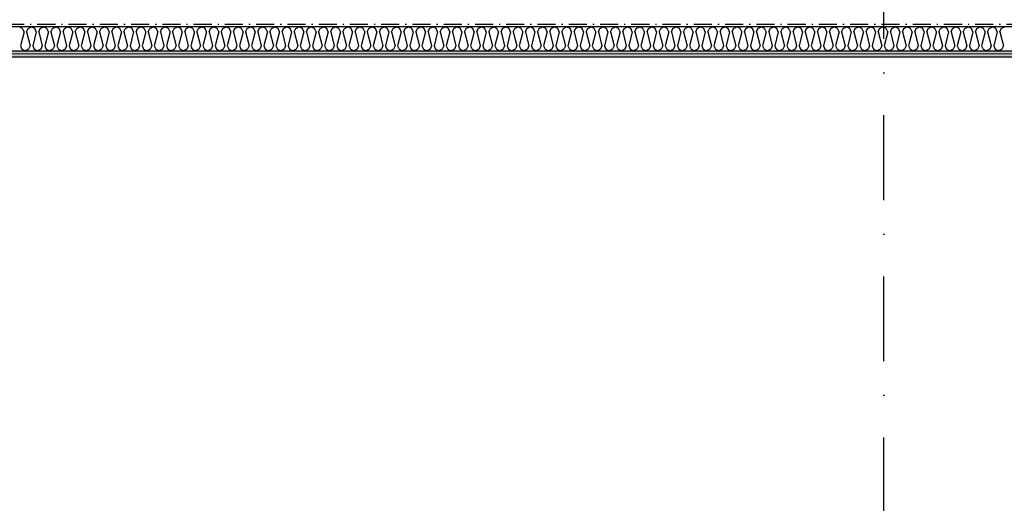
# Model space of a CAD drawing. Header units: millimetres. Extents: x -117798 to 93698, y -182207 to 252400.
# Tile 62 of 222: x -74967 to -70872, y -30304 to -28292. Entities that reach past the tile are written whole.
import ezdxf

# ---------------------------------------------------------------- set-up
doc = ezdxf.new("R2010")
doc.units = ezdxf.units.MM
doc.header["$LTSCALE"] = 0.5
doc.header["$MEASUREMENT"] = 0
for name, pattern in [('Over snittplan', [260, 150, -50, 10, -50]), ('PLINE', [0]), ('Prikk & stiplet', [1340.555525, 705.555534, -352.777767, 0, -282.222223])]:
    doc.linetypes.add(name, pattern=pattern)
for name, color, linetype in [('223- Bjelker', 7, 'Continuous'), ('242- Ikke-bærende innervegger (Skravur)(Nye konstruksjoner)', 7, 'Continuous'), ('242- Ikke-bærende innervegger(Nye konstruksjoner)', 7, 'Continuous'), ('256- Faste himlinger og overflatebehandling(Nye konstruksjoner)', 7, 'Continuous'), ('852- Snittmarkør', 7, 'Continuous')]:
    doc.layers.add(name, color=color, linetype=linetype)
doc.layers.add('236- Innvendig kledning og overflate(Nye konstruksjoner)', color=7, linetype='Continuous', lineweight=0)
pattern_1 = [(0, (0, 0), (0, 86.60254), [0, -50]), (0, (25, 43.3), (0, 86.60254), [0, -50])]

# ---------------------------------------------------------------- blocks, each defined once
blk = doc.blocks.new('*X575')
at = {"layer": '242- Ikke-bærende innervegger (Skravur)(Nye konstruksjoner)', "linetype": 'PLINE'}
for p, q in [((-74954.6, -28328.5), (-74968.4, -28321.9)), ((-74948.4, -28342), (-74954.6, -28328.5)), ((-74937.8, -28342), (-74931.7, -28328.5)), ((-74931.7, -28328.5), (-74917.8, -28321.9)), ((-74904, -28328.5), (-74917.8, -28321.9)), ((-74897.9, -28342), (-74904, -28328.5)), ((-74887.2, -28342), (-74881.1, -28328.5)), ((-74881.1, -28328.5), (-74867.3, -28321.9)), ((-74853.4, -28328.5), (-74867.3, -28321.9)), ((-74847.3, -28342), (-74853.4, -28328.5)), ((-74836.6, -28342), (-74830.5, -28328.5)), ((-74830.5, -28328.5), (-74816.7, -28321.9)), ((-74802.9, -28328.5), (-74816.7, -28321.9)), ((-74796.7, -28342), (-74802.9, -28328.5)), ((-74786.1, -28342), (-74779.9, -28328.5)), ((-74779.9, -28328.5), (-74766.1, -28321.9)), ((-74752.3, -28328.5), (-74766.1, -28321.9)), ((-74746.1, -28342), (-74752.3, -28328.5)), ((-74735.5, -28342), (-74729.3, -28328.5)), ((-74729.3, -28328.5), (-74715.5, -28321.9)), ((-74701.7, -28328.5), (-74715.5, -28321.9)), ((-74695.5, -28342), (-74701.7, -28328.5)), ((-74684.9, -28342), (-74678.7, -28328.5)), ((-74678.7, -28328.5), (-74664.9, -28321.9)), ((-74651.1, -28328.5), (-74664.9, -28321.9)), ((-74644.9, -28342), (-74651.1, -28328.5)), ((-74634.3, -28342), (-74628.1, -28328.5)), ((-74628.1, -28328.5), (-74614.3, -28321.9)), ((-74600.5, -28328.5), (-74614.3, -28321.9)), ((-74594.3, -28342), (-74600.5, -28328.5)), ((-74583.7, -28342), (-74577.6, -28328.5)), ((-74577.6, -28328.5), (-74563.7, -28321.9)), ((-74549.9, -28328.5), (-74563.7, -28321.9)), ((-74543.8, -28342), (-74549.9, -28328.5)), ((-74533.1, -28342), (-74527, -28328.5)), ((-74527, -28328.5), (-74513.2, -28321.9)), ((-74499.3, -28328.5), (-74513.2, -28321.9)), ((-74493.2, -28342), (-74499.3, -28328.5)), ((-74482.5, -28342), (-74476.4, -28328.5)), ((-74476.4, -28328.5), (-74462.6, -28321.9)), ((-74448.8, -28328.5), (-74462.6, -28321.9)), ((-74442.6, -28342), (-74448.8, -28328.5)), ((-74432, -28342), (-74425.8, -28328.5)), ((-74425.8, -28328.5), (-74412, -28321.9)), ((-74398.2, -28328.5), (-74412, -28321.9)), ((-74392, -28342), (-74398.2, -28328.5)), ((-74381.4, -28342), (-74375.2, -28328.5)), ((-74375.2, -28328.5), (-74361.4, -28321.9)), ((-74347.6, -28328.5), (-74361.4, -28321.9)), ((-74341.4, -28342), (-74347.6, -28328.5)), ((-74330.8, -28342), (-74324.6, -28328.5)), ((-74324.6, -28328.5), (-74310.8, -28321.9)), ((-74297, -28328.5), (-74310.8, -28321.9)), ((-74290.8, -28342), (-74297, -28328.5)), ((-74280.2, -28342), (-74274, -28328.5)), ((-74274, -28328.5), (-74260.2, -28321.9)), ((-74246.4, -28328.5), (-74260.2, -28321.9)), ((-74240.2, -28342), (-74246.4, -28328.5)), ((-74229.6, -28342), (-74223.5, -28328.5)), ((-74223.5, -28328.5), (-74209.6, -28321.9)), ((-74195.8, -28328.5), (-74209.6, -28321.9)), ((-74189.7, -28342), (-74195.8, -28328.5)), ((-74179, -28342), (-74172.9, -28328.5)), ((-74172.9, -28328.5), (-74159.1, -28321.9)), ((-74145.2, -28328.5), (-74159.1, -28321.9)), ((-74139.1, -28342), (-74145.2, -28328.5)), ((-74128.4, -28342), (-74122.3, -28328.5)), ((-74122.3, -28328.5), (-74108.5, -28321.9)), ((-74094.7, -28328.5), (-74108.5, -28321.9)), ((-74088.5, -28342), (-74094.7, -28328.5)), ((-74077.9, -28342), (-74071.7, -28328.5)), ((-74071.7, -28328.5), (-74057.9, -28321.9)), ((-74044.1, -28328.5), (-74057.9, -28321.9)), ((-74037.9, -28342), (-74044.1, -28328.5)), ((-74027.3, -28342), (-74021.1, -28328.5)), ((-74021.1, -28328.5), (-74007.3, -28321.9)), ((-73993.5, -28328.5), (-74007.3, -28321.9)), ((-73987.3, -28342), (-73993.5, -28328.5)), ((-73976.7, -28342), (-73970.5, -28328.5)), ((-73970.5, -28328.5), (-73956.7, -28321.9)), ((-73942.9, -28328.5), (-73956.7, -28321.9)), ((-73936.7, -28342), (-73942.9, -28328.5)), ((-73926.1, -28342), (-73919.9, -28328.5)), ((-73919.9, -28328.5), (-73906.1, -28321.9)), ((-73892.3, -28328.5), (-73906.1, -28321.9)), ((-73886.1, -28342), (-73892.3, -28328.5)), ((-73875.5, -28342), (-73869.4, -28328.5)), ((-73869.4, -28328.5), (-73855.5, -28321.9)), ((-73841.7, -28328.5), (-73855.5, -28321.9)), ((-73835.6, -28342), (-73841.7, -28328.5)), ((-73824.9, -28342), (-73818.8, -28328.5)), ((-73818.8, -28328.5), (-73805, -28321.9)), ((-73791.1, -28328.5), (-73805, -28321.9)), ((-73785, -28342), (-73791.1, -28328.5)), ((-73774.3, -28342), (-73768.2, -28328.5)), ((-73768.2, -28328.5), (-73754.4, -28321.9)), ((-73740.6, -28328.5), (-73754.4, -28321.9)), ((-73734.4, -28342), (-73740.6, -28328.5)), ((-73723.8, -28342), (-73717.6, -28328.5)), ((-73717.6, -28328.5), (-73703.8, -28321.9)), ((-73690, -28328.5), (-73703.8, -28321.9)), ((-73683.8, -28342), (-73690, -28328.5)), ((-73673.2, -28342), (-73667, -28328.5)), ((-73667, -28328.5), (-73653.2, -28321.9)), ((-73639.4, -28328.5), (-73653.2, -28321.9)), ((-73633.2, -28342), (-73639.4, -28328.5)), ((-73622.6, -28342), (-73616.4, -28328.5)), ((-73616.4, -28328.5), (-73602.6, -28321.9)), ((-73588.8, -28328.5), (-73602.6, -28321.9)), ((-73582.6, -28342), (-73588.8, -28328.5)), ((-73572, -28342), (-73565.8, -28328.5)), ((-73565.8, -28328.5), (-73552, -28321.9)), ((-73538.2, -28328.5), (-73552, -28321.9)), ((-73532, -28342), (-73538.2, -28328.5)), ((-73521.4, -28342), (-73515.2, -28328.5)), ((-73515.2, -28328.5), (-73501.4, -28321.9)), ((-73487.6, -28328.5), (-73501.4, -28321.9)), ((-73481.5, -28342), (-73487.6, -28328.5)), ((-73470.8, -28342), (-73464.7, -28328.5)), ((-73464.7, -28328.5), (-73450.8, -28321.9)), ((-73437, -28328.5), (-73450.8, -28321.9)), ((-73430.9, -28342), (-73437, -28328.5)), ((-73420.2, -28342), (-73414.1, -28328.5)), ((-73414.1, -28328.5), (-73400.3, -28321.9)), ((-73386.4, -28328.5), (-73400.3, -28321.9)), ((-73380.3, -28342), (-73386.4, -28328.5)), ((-73369.7, -28342), (-73363.5, -28328.5)), ((-73363.5, -28328.5), (-73349.7, -28321.9)), ((-73335.9, -28328.5), (-73349.7, -28321.9)), ((-73329.7, -28342), (-73335.9, -28328.5)), ((-73319.1, -28342), (-73312.9, -28328.5)), ((-73312.9, -28328.5), (-73299.1, -28321.9)), ((-73285.3, -28328.5), (-73299.1, -28321.9)), ((-73279.1, -28342), (-73285.3, -28328.5)), ((-73268.5, -28342), (-73262.3, -28328.5)), ((-73262.3, -28328.5), (-73248.5, -28321.9)), ((-73234.7, -28328.5), (-73248.5, -28321.9)), ((-73228.5, -28342), (-73234.7, -28328.5)), ((-73217.9, -28342), (-73211.7, -28328.5)), ((-73211.7, -28328.5), (-73197.9, -28321.9)), ((-73184.1, -28328.5), (-73197.9, -28321.9)), ((-73177.9, -28342), (-73184.1, -28328.5)), ((-73167.3, -28342), (-73161.1, -28328.5)), ((-73161.1, -28328.5), (-73147.3, -28321.9)), ((-73133.5, -28328.5), (-73147.3, -28321.9)), ((-73127.4, -28342), (-73133.5, -28328.5)), ((-73116.7, -28342), (-73110.6, -28328.5)), ((-73110.6, -28328.5), (-73096.7, -28321.9)), ((-73082.9, -28328.5), (-73096.7, -28321.9)), ((-73076.8, -28342), (-73082.9, -28328.5)), ((-73066.1, -28342), (-73060, -28328.5)), ((-73060, -28328.5), (-73046.2, -28321.9)), ((-73032.3, -28328.5), (-73046.2, -28321.9)), ((-73026.2, -28342), (-73032.3, -28328.5)), ((-73015.6, -28342), (-73009.4, -28328.5)), ((-73009.4, -28328.5), (-72995.6, -28321.9)), ((-72981.8, -28328.5), (-72995.6, -28321.9)), ((-72975.6, -28342), (-72981.8, -28328.5)), ((-72965, -28342), (-72958.8, -28328.5)), ((-72958.8, -28328.5), (-72945, -28321.9)), ((-72931.2, -28328.5), (-72945, -28321.9)), ((-72925, -28342), (-72931.2, -28328.5)), ((-72914.4, -28342), (-72908.2, -28328.5)), ((-72908.2, -28328.5), (-72894.4, -28321.9)), ((-72880.6, -28328.5), (-72894.4, -28321.9)), ((-72874.4, -28342), (-72880.6, -28328.5)), ((-72863.8, -28342), (-72857.6, -28328.5)), ((-72857.6, -28328.5), (-72843.8, -28321.9)), ((-72830, -28328.5), (-72843.8, -28321.9)), ((-72823.8, -28342), (-72830, -28328.5)), ((-72813.2, -28342), (-72807, -28328.5)), ((-72807, -28328.5), (-72793.2, -28321.9)), ((-72779.4, -28328.5), (-72793.2, -28321.9)), ((-72773.3, -28342), (-72779.4, -28328.5)), ((-72762.6, -28342), (-72756.5, -28328.5)), ((-72756.5, -28328.5), (-72742.6, -28321.9)), ((-72728.8, -28328.5), (-72742.6, -28321.9)), ((-72722.7, -28342), (-72728.8, -28328.5)), ((-72712, -28342), (-72705.9, -28328.5)), ((-72705.9, -28328.5), (-72692.1, -28321.9)), ((-72678.2, -28328.5), (-72692.1, -28321.9)), ((-72672.1, -28342), (-72678.2, -28328.5)), ((-72661.5, -28342), (-72655.3, -28328.5)), ((-72655.3, -28328.5), (-72641.5, -28321.9)), ((-72627.7, -28328.5), (-72641.5, -28321.9)), ((-72621.5, -28342), (-72627.7, -28328.5)), ((-72610.9, -28342), (-72604.7, -28328.5)), ((-72604.7, -28328.5), (-72590.9, -28321.9)), ((-72577.1, -28328.5), (-72590.9, -28321.9)), ((-72570.9, -28342), (-72577.1, -28328.5)), ((-72560.3, -28342), (-72554.1, -28328.5)), ((-72554.1, -28328.5), (-72540.3, -28321.9)), ((-72526.5, -28328.5), (-72540.3, -28321.9)), ((-72520.3, -28342), (-72526.5, -28328.5)), ((-72509.7, -28342), (-72503.5, -28328.5)), ((-72503.5, -28328.5), (-72489.7, -28321.9)), ((-72475.9, -28328.5), (-72489.7, -28321.9)), ((-72469.7, -28342), (-72475.9, -28328.5)), ((-72459.1, -28342), (-72452.9, -28328.5)), ((-72452.9, -28328.5), (-72439.1, -28321.9)), ((-72425.3, -28328.5), (-72439.1, -28321.9)), ((-72419.2, -28342), (-72425.3, -28328.5)), ((-72408.5, -28342), (-72402.4, -28328.5)), ((-72402.4, -28328.5), (-72388.5, -28321.9)), ((-72374.7, -28328.5), (-72388.5, -28321.9)), ((-72368.6, -28342), (-72374.7, -28328.5)), ((-72357.9, -28342), (-72351.8, -28328.5)), ((-72351.8, -28328.5), (-72338, -28321.9)), ((-72324.1, -28328.5), (-72338, -28321.9)), ((-72318, -28342), (-72324.1, -28328.5)), ((-72307.4, -28342), (-72301.2, -28328.5)), ((-72301.2, -28328.5), (-72287.4, -28321.9)), ((-72273.6, -28328.5), (-72287.4, -28321.9)), ((-72267.4, -28342), (-72273.6, -28328.5)), ((-72256.8, -28342), (-72250.6, -28328.5)), ((-72250.6, -28328.5), (-72236.8, -28321.9)), ((-72223, -28328.5), (-72236.8, -28321.9)), ((-72216.8, -28342), (-72223, -28328.5)), ((-72206.2, -28342), (-72200, -28328.5)), ((-72200, -28328.5), (-72186.2, -28321.9)), ((-72172.4, -28328.5), (-72186.2, -28321.9)), ((-72166.2, -28342), (-72172.4, -28328.5)), ((-72155.6, -28342), (-72149.4, -28328.5)), ((-72149.4, -28328.5), (-72135.6, -28321.9)), ((-72121.8, -28328.5), (-72135.6, -28321.9)), ((-72115.6, -28342), (-72121.8, -28328.5)), ((-72105, -28342), (-72098.8, -28328.5)), ((-72098.8, -28328.5), (-72085, -28321.9)), ((-72071.2, -28328.5), (-72085, -28321.9)), ((-72065, -28342), (-72071.2, -28328.5)), ((-72054.4, -28342), (-72048.3, -28328.5)), ((-72048.3, -28328.5), (-72034.4, -28321.9)), ((-72020.6, -28328.5), (-72034.4, -28321.9)), ((-72014.5, -28342), (-72020.6, -28328.5)), ((-72003.8, -28342), (-71997.7, -28328.5)), ((-71997.7, -28328.5), (-71983.9, -28321.9)), ((-71970, -28328.5), (-71983.9, -28321.9)), ((-71963.9, -28342), (-71970, -28328.5)), ((-71953.2, -28342), (-71947.1, -28328.5)), ((-71947.1, -28328.5), (-71933.3, -28321.9)), ((-71919.5, -28328.5), (-71933.3, -28321.9)), ((-71913.3, -28342), (-71919.5, -28328.5)), ((-71902.7, -28342), (-71896.5, -28328.5)), ((-71896.5, -28328.5), (-71882.7, -28321.9)), ((-71868.9, -28328.5), (-71882.7, -28321.9)), ((-71862.7, -28342), (-71868.9, -28328.5)), ((-71852.1, -28342), (-71845.9, -28328.5)), ((-71845.9, -28328.5), (-71832.1, -28321.9)), ((-71818.3, -28328.5), (-71832.1, -28321.9)), ((-71812.1, -28342), (-71818.3, -28328.5)), ((-71801.5, -28342), (-71795.3, -28328.5)), ((-71795.3, -28328.5), (-71781.5, -28321.9)), ((-71767.7, -28328.5), (-71781.5, -28321.9)), ((-71761.5, -28342), (-71767.7, -28328.5)), ((-71750.9, -28342), (-71744.7, -28328.5)), ((-71744.7, -28328.5), (-71730.9, -28321.9)), ((-71717.1, -28328.5), (-71730.9, -28321.9)), ((-71710.9, -28342), (-71717.1, -28328.5)), ((-71700.3, -28342), (-71694.2, -28328.5)), ((-71694.2, -28328.5), (-71680.3, -28321.9)), ((-71666.5, -28328.5), (-71680.3, -28321.9)), ((-71660.4, -28342), (-71666.5, -28328.5)), ((-71649.7, -28342), (-71643.6, -28328.5)), ((-71643.6, -28328.5), (-71629.8, -28321.9)), ((-71615.9, -28328.5), (-71629.8, -28321.9)), ((-71609.8, -28342), (-71615.9, -28328.5)), ((-71599.1, -28342), (-71593, -28328.5)), ((-71593, -28328.5), (-71579.2, -28321.9)), ((-71565.4, -28328.5), (-71579.2, -28321.9)), ((-71559.2, -28342), (-71565.4, -28328.5)), ((-71548.6, -28342), (-71542.4, -28328.5)), ((-71542.4, -28328.5), (-71528.6, -28321.9)), ((-71514.8, -28328.5), (-71528.6, -28321.9)), ((-71508.6, -28342), (-71514.8, -28328.5)), ((-71498, -28342), (-71491.8, -28328.5)), ((-71491.8, -28328.5), (-71478, -28321.9)), ((-71464.2, -28328.5), (-71478, -28321.9)), ((-71458, -28342), (-71464.2, -28328.5)), ((-71447.4, -28342), (-71441.2, -28328.5)), ((-71441.2, -28328.5), (-71427.4, -28321.9)), ((-71413.6, -28328.5), (-71427.4, -28321.9)), ((-71407.4, -28342), (-71413.6, -28328.5)), ((-71396.8, -28342), (-71390.6, -28328.5)), ((-71390.6, -28328.5), (-71376.8, -28321.9)), ((-71363, -28328.5), (-71376.8, -28321.9)), ((-71356.8, -28342), (-71363, -28328.5)), ((-71346.2, -28342), (-71340.1, -28328.5)), ((-71340.1, -28328.5), (-71326.2, -28321.9)), ((-71312.4, -28328.5), (-71326.2, -28321.9)), ((-71306.3, -28342), (-71312.4, -28328.5)), ((-71295.6, -28342), (-71289.5, -28328.5)), ((-71289.5, -28328.5), (-71275.7, -28321.9)), ((-71261.8, -28328.5), (-71275.7, -28321.9)), ((-71255.7, -28342), (-71261.8, -28328.5)), ((-71245, -28342), (-71238.9, -28328.5)), ((-71238.9, -28328.5), (-71225.1, -28321.9)), ((-71211.3, -28328.5), (-71225.1, -28321.9)), ((-71205.1, -28342), (-71211.3, -28328.5)), ((-71194.5, -28342), (-71188.3, -28328.5)), ((-71188.3, -28328.5), (-71174.5, -28321.9)), ((-71160.7, -28328.5), (-71174.5, -28321.9)), ((-71154.5, -28342), (-71160.7, -28328.5)), ((-71143.9, -28342), (-71137.7, -28328.5)), ((-71137.7, -28328.5), (-71123.9, -28321.9)), ((-71110.1, -28328.5), (-71123.9, -28321.9)), ((-71103.9, -28342), (-71110.1, -28328.5)), ((-71093.3, -28342), (-71087.1, -28328.5)), ((-71087.1, -28328.5), (-71073.3, -28321.9)), ((-71059.5, -28328.5), (-71073.3, -28321.9)), ((-71053.3, -28342), (-71059.5, -28328.5)), ((-71042.7, -28342), (-71036.5, -28328.5)), ((-71036.5, -28328.5), (-71022.7, -28321.9)), ((-71008.9, -28328.5), (-71022.7, -28321.9)), ((-71002.7, -28342), (-71008.9, -28328.5)), ((-70992.1, -28342), (-70986, -28328.5)), ((-70986, -28328.5), (-70972.1, -28321.9)), ((-70958.3, -28328.5), (-70972.1, -28321.9)), ((-70952.2, -28342), (-70958.3, -28328.5)), ((-70941.5, -28342), (-70935.4, -28328.5)), ((-70935.4, -28328.5), (-70921.5, -28321.9)), ((-70907.7, -28328.5), (-70921.5, -28321.9)), ((-70901.6, -28342), (-70907.7, -28328.5)), ((-70890.9, -28342), (-70884.8, -28328.5)), ((-70884.8, -28328.5), (-70871, -28321.9)), ((-74948.4, -28342), (-74963.1, -28400.7)), ((-74937.8, -28342), (-74923.2, -28400.7)), ((-74897.9, -28342), (-74912.5, -28400.7)), ((-74887.2, -28342), (-74872.6, -28400.7)), ((-74847.3, -28342), (-74861.9, -28400.7)), ((-74836.6, -28342), (-74822, -28400.7)), ((-74796.7, -28342), (-74811.4, -28400.7)), ((-74786.1, -28342), (-74771.4, -28400.7)), ((-74746.1, -28342), (-74760.8, -28400.7)), ((-74735.5, -28342), (-74720.8, -28400.7)), ((-74695.5, -28342), (-74710.2, -28400.7)), ((-74684.9, -28342), (-74670.2, -28400.7)), ((-74644.9, -28342), (-74659.6, -28400.7)), ((-74634.3, -28342), (-74619.6, -28400.7)), ((-74594.3, -28342), (-74609, -28400.7)), ((-74583.7, -28342), (-74569.1, -28400.7)), ((-74543.8, -28342), (-74558.4, -28400.7)), ((-74533.1, -28342), (-74518.5, -28400.7)), ((-74493.2, -28342), (-74507.8, -28400.7)), ((-74482.5, -28342), (-74467.9, -28400.7)), ((-74442.6, -28342), (-74457.3, -28400.7)), ((-74432, -28342), (-74417.3, -28400.7)), ((-74392, -28342), (-74406.7, -28400.7)), ((-74381.4, -28342), (-74366.7, -28400.7)), ((-74341.4, -28342), (-74356.1, -28400.7)), ((-74330.8, -28342), (-74316.1, -28400.7)), ((-74290.8, -28342), (-74305.5, -28400.7)), ((-74280.2, -28342), (-74265.5, -28400.7)), ((-74240.2, -28342), (-74254.9, -28400.7)), ((-74229.6, -28342), (-74215, -28400.7)), ((-74189.7, -28342), (-74204.3, -28400.7)), ((-74179, -28342), (-74164.4, -28400.7)), ((-74139.1, -28342), (-74153.7, -28400.7)), ((-74128.4, -28342), (-74113.8, -28400.7)), ((-74088.5, -28342), (-74103.2, -28400.7)), ((-74077.9, -28342), (-74063.2, -28400.7)), ((-74037.9, -28342), (-74052.6, -28400.7)), ((-74027.3, -28342), (-74012.6, -28400.7)), ((-73987.3, -28342), (-74002, -28400.7)), ((-73976.7, -28342), (-73962, -28400.7)), ((-73936.7, -28342), (-73951.4, -28400.7)), ((-73926.1, -28342), (-73911.4, -28400.7)), ((-73886.1, -28342), (-73900.8, -28400.7)), ((-73875.5, -28342), (-73860.9, -28400.7)), ((-73835.6, -28342), (-73850.2, -28400.7)), ((-73824.9, -28342), (-73810.3, -28400.7)), ((-73785, -28342), (-73799.6, -28400.7)), ((-73774.3, -28342), (-73759.7, -28400.7)), ((-73734.4, -28342), (-73749.1, -28400.7)), ((-73723.8, -28342), (-73709.1, -28400.7)), ((-73683.8, -28342), (-73698.5, -28400.7)), ((-73673.2, -28342), (-73658.5, -28400.7)), ((-73633.2, -28342), (-73647.9, -28400.7)), ((-73622.6, -28342), (-73607.9, -28400.7)), ((-73582.6, -28342), (-73597.3, -28400.7)), ((-73572, -28342), (-73557.3, -28400.7)), ((-73532, -28342), (-73546.7, -28400.7)), ((-73521.4, -28342), (-73506.7, -28400.7)), ((-73481.5, -28342), (-73496.1, -28400.7)), ((-73470.8, -28342), (-73456.2, -28400.7)), ((-73430.9, -28342), (-73445.5, -28400.7)), ((-73420.2, -28342), (-73405.6, -28400.7)), ((-73380.3, -28342), (-73394.9, -28400.7)), ((-73369.7, -28342), (-73355, -28400.7)), ((-73329.7, -28342), (-73344.4, -28400.7)), ((-73319.1, -28342), (-73304.4, -28400.7)), ((-73279.1, -28342), (-73293.8, -28400.7)), ((-73268.5, -28342), (-73253.8, -28400.7)), ((-73228.5, -28342), (-73243.2, -28400.7)), ((-73217.9, -28342), (-73203.2, -28400.7)), ((-73177.9, -28342), (-73192.6, -28400.7)), ((-73167.3, -28342), (-73152.6, -28400.7)), ((-73127.4, -28342), (-73142, -28400.7)), ((-73116.7, -28342), (-73102.1, -28400.7)), ((-73076.8, -28342), (-73091.4, -28400.7)), ((-73066.1, -28342), (-73051.5, -28400.7)), ((-73026.2, -28342), (-73040.8, -28400.7)), ((-73015.6, -28342), (-73000.9, -28400.7)), ((-72975.6, -28342), (-72990.3, -28400.7)), ((-72965, -28342), (-72950.3, -28400.7)), ((-72925, -28342), (-72939.7, -28400.7)), ((-72914.4, -28342), (-72899.7, -28400.7)), ((-72874.4, -28342), (-72889.1, -28400.7)), ((-72863.8, -28342), (-72849.1, -28400.7)), ((-72823.8, -28342), (-72838.5, -28400.7)), ((-72813.2, -28342), (-72798.5, -28400.7)), ((-72773.3, -28342), (-72787.9, -28400.7)), ((-72762.6, -28342), (-72748, -28400.7)), ((-72722.7, -28342), (-72737.3, -28400.7)), ((-72712, -28342), (-72697.4, -28400.7)), ((-72672.1, -28342), (-72686.7, -28400.7)), ((-72661.5, -28342), (-72646.8, -28400.7)), ((-72621.5, -28342), (-72636.2, -28400.7)), ((-72610.9, -28342), (-72596.2, -28400.7)), ((-72570.9, -28342), (-72585.6, -28400.7)), ((-72560.3, -28342), (-72545.6, -28400.7)), ((-72520.3, -28342), (-72535, -28400.7)), ((-72509.7, -28342), (-72495, -28400.7)), ((-72469.7, -28342), (-72484.4, -28400.7)), ((-72459.1, -28342), (-72444.4, -28400.7)), ((-72419.2, -28342), (-72433.8, -28400.7)), ((-72408.5, -28342), (-72393.9, -28400.7)), ((-72368.6, -28342), (-72383.2, -28400.7)), ((-72357.9, -28342), (-72343.3, -28400.7)), ((-72318, -28342), (-72332.6, -28400.7)), ((-72307.4, -28342), (-72292.7, -28400.7)), ((-72267.4, -28342), (-72282.1, -28400.7)), ((-72256.8, -28342), (-72242.1, -28400.7)), ((-72216.8, -28342), (-72231.5, -28400.7)), ((-72206.2, -28342), (-72191.5, -28400.7)), ((-72166.2, -28342), (-72180.9, -28400.7)), ((-72155.6, -28342), (-72140.9, -28400.7)), ((-72115.6, -28342), (-72130.3, -28400.7)), ((-72105, -28342), (-72090.3, -28400.7)), ((-72065, -28342), (-72079.7, -28400.7)), ((-72054.4, -28342), (-72039.8, -28400.7)), ((-72014.5, -28342), (-72029.1, -28400.7)), ((-72003.8, -28342), (-71989.2, -28400.7)), ((-71963.9, -28342), (-71978.5, -28400.7)), ((-71953.2, -28342), (-71938.6, -28400.7)), ((-71913.3, -28342), (-71928, -28400.7)), ((-71902.7, -28342), (-71888, -28400.7)), ((-71862.7, -28342), (-71877.4, -28400.7)), ((-71852.1, -28342), (-71837.4, -28400.7)), ((-71812.1, -28342), (-71826.8, -28400.7)), ((-71801.5, -28342), (-71786.8, -28400.7)), ((-71761.5, -28342), (-71776.2, -28400.7)), ((-71750.9, -28342), (-71736.2, -28400.7)), ((-71710.9, -28342), (-71725.6, -28400.7)), ((-71700.3, -28342), (-71685.7, -28400.7)), ((-71660.4, -28342), (-71675, -28400.7)), ((-71649.7, -28342), (-71635.1, -28400.7)), ((-71609.8, -28342), (-71624.4, -28400.7)), ((-71599.1, -28342), (-71584.5, -28400.7)), ((-71559.2, -28342), (-71573.9, -28400.7)), ((-71548.6, -28342), (-71533.9, -28400.7)), ((-71508.6, -28342), (-71523.3, -28400.7)), ((-71498, -28342), (-71483.3, -28400.7)), ((-71458, -28342), (-71472.7, -28400.7)), ((-71447.4, -28342), (-71432.7, -28400.7)), ((-71407.4, -28342), (-71422.1, -28400.7)), ((-71396.8, -28342), (-71382.1, -28400.7)), ((-71356.8, -28342), (-71371.5, -28400.7)), ((-71346.2, -28342), (-71331.6, -28400.7)), ((-71306.3, -28342), (-71320.9, -28400.7)), ((-71295.6, -28342), (-71281, -28400.7)), ((-71255.7, -28342), (-71270.3, -28400.7)), ((-71245, -28342), (-71230.4, -28400.7)), ((-71205.1, -28342), (-71219.8, -28400.7)), ((-71194.5, -28342), (-71179.8, -28400.7)), ((-71154.5, -28342), (-71169.2, -28400.7)), ((-71143.9, -28342), (-71129.2, -28400.7)), ((-71103.9, -28342), (-71118.6, -28400.7)), ((-71093.3, -28342), (-71078.6, -28400.7)), ((-71053.3, -28342), (-71068, -28400.7)), ((-71042.7, -28342), (-71028, -28400.7)), ((-71002.7, -28342), (-71017.4, -28400.7)), ((-70992.1, -28342), (-70977.4, -28400.7)), ((-70952.2, -28342), (-70966.8, -28400.7)), ((-70941.5, -28342), (-70926.9, -28400.7)), ((-70901.6, -28342), (-70916.2, -28400.7)), ((-70890.9, -28342), (-70876.3, -28400.7)), ((-74963.1, -28400.7), (-74957, -28414.2)), ((-74923.2, -28400.7), (-74929.3, -28414.2)), ((-74912.5, -28400.7), (-74906.4, -28414.2)), ((-74872.6, -28400.7), (-74878.7, -28414.2)), ((-74861.9, -28400.7), (-74855.8, -28414.2)), ((-74822, -28400.7), (-74828.1, -28414.2)), ((-74811.4, -28400.7), (-74805.2, -28414.2)), ((-74771.4, -28400.7), (-74777.6, -28414.2)), ((-74760.8, -28400.7), (-74754.6, -28414.2)), ((-74720.8, -28400.7), (-74727, -28414.2)), ((-74710.2, -28400.7), (-74704, -28414.2)), ((-74670.2, -28400.7), (-74676.4, -28414.2)), ((-74659.6, -28400.7), (-74653.4, -28414.2)), ((-74619.6, -28400.7), (-74625.8, -28414.2)), ((-74609, -28400.7), (-74602.8, -28414.2)), ((-74569.1, -28400.7), (-74575.2, -28414.2)), ((-74558.4, -28400.7), (-74552.3, -28414.2)), ((-74518.5, -28400.7), (-74524.6, -28414.2)), ((-74507.8, -28400.7), (-74501.7, -28414.2)), ((-74467.9, -28400.7), (-74474, -28414.2)), ((-74457.3, -28400.7), (-74451.1, -28414.2)), ((-74417.3, -28400.7), (-74423.5, -28414.2)), ((-74406.7, -28400.7), (-74400.5, -28414.2)), ((-74366.7, -28400.7), (-74372.9, -28414.2)), ((-74356.1, -28400.7), (-74349.9, -28414.2)), ((-74316.1, -28400.7), (-74322.3, -28414.2)), ((-74305.5, -28400.7), (-74299.3, -28414.2)), ((-74265.5, -28400.7), (-74271.7, -28414.2)), ((-74254.9, -28400.7), (-74248.7, -28414.2)), ((-74215, -28400.7), (-74221.1, -28414.2)), ((-74204.3, -28400.7), (-74198.2, -28414.2)), ((-74164.4, -28400.7), (-74170.5, -28414.2)), ((-74153.7, -28400.7), (-74147.6, -28414.2)), ((-74113.8, -28400.7), (-74119.9, -28414.2)), ((-74103.2, -28400.7), (-74097, -28414.2)), ((-74063.2, -28400.7), (-74069.4, -28414.2)), ((-74052.6, -28400.7), (-74046.4, -28414.2)), ((-74012.6, -28400.7), (-74018.8, -28414.2)), ((-74002, -28400.7), (-73995.8, -28414.2)), ((-73962, -28400.7), (-73968.2, -28414.2)), ((-73951.4, -28400.7), (-73945.2, -28414.2)), ((-73911.4, -28400.7), (-73917.6, -28414.2)), ((-73900.8, -28400.7), (-73894.6, -28414.2)), ((-73860.9, -28400.7), (-73867, -28414.2)), ((-73850.2, -28400.7), (-73844.1, -28414.2)), ((-73810.3, -28400.7), (-73816.4, -28414.2)), ((-73799.6, -28400.7), (-73793.5, -28414.2)), ((-73759.7, -28400.7), (-73765.8, -28414.2)), ((-73749.1, -28400.7), (-73742.9, -28414.2)), ((-73709.1, -28400.7), (-73715.3, -28414.2)), ((-73698.5, -28400.7), (-73692.3, -28414.2)), ((-73658.5, -28400.7), (-73664.7, -28414.2)), ((-73647.9, -28400.7), (-73641.7, -28414.2)), ((-73607.9, -28400.7), (-73614.1, -28414.2)), ((-73597.3, -28400.7), (-73591.1, -28414.2)), ((-73557.3, -28400.7), (-73563.5, -28414.2)), ((-73546.7, -28400.7), (-73540.5, -28414.2)), ((-73506.7, -28400.7), (-73512.9, -28414.2)), ((-73496.1, -28400.7), (-73490, -28414.2)), ((-73456.2, -28400.7), (-73462.3, -28414.2)), ((-73445.5, -28400.7), (-73439.4, -28414.2)), ((-73405.6, -28400.7), (-73411.7, -28414.2)), ((-73394.9, -28400.7), (-73388.8, -28414.2)), ((-73355, -28400.7), (-73361.2, -28414.2)), ((-73344.4, -28400.7), (-73338.2, -28414.2)), ((-73304.4, -28400.7), (-73310.6, -28414.2)), ((-73293.8, -28400.7), (-73287.6, -28414.2)), ((-73253.8, -28400.7), (-73260, -28414.2)), ((-73243.2, -28400.7), (-73237, -28414.2)), ((-73203.2, -28400.7), (-73209.4, -28414.2)), ((-73192.6, -28400.7), (-73186.4, -28414.2)), ((-73152.6, -28400.7), (-73158.8, -28414.2)), ((-73142, -28400.7), (-73135.9, -28414.2)), ((-73102.1, -28400.7), (-73108.2, -28414.2)), ((-73091.4, -28400.7), (-73085.3, -28414.2)), ((-73051.5, -28400.7), (-73057.6, -28414.2)), ((-73040.8, -28400.7), (-73034.7, -28414.2)), ((-73000.9, -28400.7), (-73007.1, -28414.2)), ((-72990.3, -28400.7), (-72984.1, -28414.2)), ((-72950.3, -28400.7), (-72956.5, -28414.2)), ((-72939.7, -28400.7), (-72933.5, -28414.2)), ((-72899.7, -28400.7), (-72905.9, -28414.2)), ((-72889.1, -28400.7), (-72882.9, -28414.2)), ((-72849.1, -28400.7), (-72855.3, -28414.2)), ((-72838.5, -28400.7), (-72832.3, -28414.2)), ((-72798.5, -28400.7), (-72804.7, -28414.2)), ((-72787.9, -28400.7), (-72781.8, -28414.2)), ((-72748, -28400.7), (-72754.1, -28414.2)), ((-72737.3, -28400.7), (-72731.2, -28414.2)), ((-72697.4, -28400.7), (-72703.5, -28414.2)), ((-72686.7, -28400.7), (-72680.6, -28414.2)), ((-72646.8, -28400.7), (-72653, -28414.2)), ((-72636.2, -28400.7), (-72630, -28414.2)), ((-72596.2, -28400.7), (-72602.4, -28414.2)), ((-72585.6, -28400.7), (-72579.4, -28414.2)), ((-72545.6, -28400.7), (-72551.8, -28414.2)), ((-72535, -28400.7), (-72528.8, -28414.2)), ((-72495, -28400.7), (-72501.2, -28414.2)), ((-72484.4, -28400.7), (-72478.2, -28414.2)), ((-72444.4, -28400.7), (-72450.6, -28414.2)), ((-72433.8, -28400.7), (-72427.7, -28414.2)), ((-72393.9, -28400.7), (-72400, -28414.2)), ((-72383.2, -28400.7), (-72377.1, -28414.2)), ((-72343.3, -28400.7), (-72349.4, -28414.2)), ((-72332.6, -28400.7), (-72326.5, -28414.2)), ((-72292.7, -28400.7), (-72298.9, -28414.2)), ((-72282.1, -28400.7), (-72275.9, -28414.2)), ((-72242.1, -28400.7), (-72248.3, -28414.2)), ((-72231.5, -28400.7), (-72225.3, -28414.2)), ((-72191.5, -28400.7), (-72197.7, -28414.2)), ((-72180.9, -28400.7), (-72174.7, -28414.2)), ((-72140.9, -28400.7), (-72147.1, -28414.2)), ((-72130.3, -28400.7), (-72124.1, -28414.2)), ((-72090.3, -28400.7), (-72096.5, -28414.2)), ((-72079.7, -28400.7), (-72073.5, -28414.2)), ((-72039.8, -28400.7), (-72045.9, -28414.2)), ((-72029.1, -28400.7), (-72023, -28414.2)), ((-71989.2, -28400.7), (-71995.3, -28414.2)), ((-71978.5, -28400.7), (-71972.4, -28414.2)), ((-71938.6, -28400.7), (-71944.7, -28414.2)), ((-71928, -28400.7), (-71921.8, -28414.2)), ((-71888, -28400.7), (-71894.2, -28414.2)), ((-71877.4, -28400.7), (-71871.2, -28414.2)), ((-71837.4, -28400.7), (-71843.6, -28414.2)), ((-71826.8, -28400.7), (-71820.6, -28414.2)), ((-71786.8, -28400.7), (-71793, -28414.2)), ((-71776.2, -28400.7), (-71770, -28414.2)), ((-71736.2, -28400.7), (-71742.4, -28414.2)), ((-71725.6, -28400.7), (-71719.4, -28414.2)), ((-71685.7, -28400.7), (-71691.8, -28414.2)), ((-71675, -28400.7), (-71668.9, -28414.2)), ((-71635.1, -28400.7), (-71641.2, -28414.2)), ((-71624.4, -28400.7), (-71618.3, -28414.2)), ((-71584.5, -28400.7), (-71590.6, -28414.2)), ((-71573.9, -28400.7), (-71567.7, -28414.2)), ((-71533.9, -28400.7), (-71540.1, -28414.2)), ((-71523.3, -28400.7), (-71517.1, -28414.2)), ((-71483.3, -28400.7), (-71489.5, -28414.2)), ((-71472.7, -28400.7), (-71466.5, -28414.2)), ((-71432.7, -28400.7), (-71438.9, -28414.2)), ((-71422.1, -28400.7), (-71415.9, -28414.2)), ((-71382.1, -28400.7), (-71388.3, -28414.2)), ((-71371.5, -28400.7), (-71365.3, -28414.2)), ((-71331.6, -28400.7), (-71337.7, -28414.2)), ((-71320.9, -28400.7), (-71314.8, -28414.2)), ((-71281, -28400.7), (-71287.1, -28414.2)), ((-71270.3, -28400.7), (-71264.2, -28414.2)), ((-71230.4, -28400.7), (-71236.5, -28414.2)), ((-71219.8, -28400.7), (-71213.6, -28414.2)), ((-71179.8, -28400.7), (-71186, -28414.2)), ((-71169.2, -28400.7), (-71163, -28414.2)), ((-71129.2, -28400.7), (-71135.4, -28414.2)), ((-71118.6, -28400.7), (-71112.4, -28414.2)), ((-71078.6, -28400.7), (-71084.8, -28414.2)), ((-71068, -28400.7), (-71061.8, -28414.2)), ((-71028, -28400.7), (-71034.2, -28414.2)), ((-71017.4, -28400.7), (-71011.2, -28414.2)), ((-70977.4, -28400.7), (-70983.6, -28414.2)), ((-70966.8, -28400.7), (-70960.7, -28414.2)), ((-70926.9, -28400.7), (-70933, -28414.2)), ((-70916.2, -28400.7), (-70910.1, -28414.2)), ((-70876.3, -28400.7), (-70882.4, -28414.2)), ((-74957, -28414.2), (-74943.1, -28421.9)), ((-74929.3, -28414.2), (-74943.1, -28421.9)), ((-74906.4, -28414.2), (-74892.5, -28421.9)), ((-74878.7, -28414.2), (-74892.5, -28421.9)), ((-74855.8, -28414.2), (-74842, -28421.9)), ((-74828.1, -28414.2), (-74842, -28421.9)), ((-74805.2, -28414.2), (-74791.4, -28421.9)), ((-74777.6, -28414.2), (-74791.4, -28421.9)), ((-74754.6, -28414.2), (-74740.8, -28421.9)), ((-74727, -28414.2), (-74740.8, -28421.9)), ((-74704, -28414.2), (-74690.2, -28421.9)), ((-74676.4, -28414.2), (-74690.2, -28421.9)), ((-74653.4, -28414.2), (-74639.6, -28421.9)), ((-74625.8, -28414.2), (-74639.6, -28421.9)), ((-74602.8, -28414.2), (-74589, -28421.9)), ((-74575.2, -28414.2), (-74589, -28421.9)), ((-74552.3, -28414.2), (-74538.4, -28421.9)), ((-74524.6, -28414.2), (-74538.4, -28421.9)), ((-74501.7, -28414.2), (-74487.9, -28421.9)), ((-74474, -28414.2), (-74487.9, -28421.9)), ((-74451.1, -28414.2), (-74437.3, -28421.9)), ((-74423.5, -28414.2), (-74437.3, -28421.9)), ((-74400.5, -28414.2), (-74386.7, -28421.9)), ((-74372.9, -28414.2), (-74386.7, -28421.9)), ((-74349.9, -28414.2), (-74336.1, -28421.9)), ((-74322.3, -28414.2), (-74336.1, -28421.9)), ((-74299.3, -28414.2), (-74285.5, -28421.9)), ((-74271.7, -28414.2), (-74285.5, -28421.9)), ((-74248.7, -28414.2), (-74234.9, -28421.9)), ((-74221.1, -28414.2), (-74234.9, -28421.9)), ((-74198.2, -28414.2), (-74184.3, -28421.9)), ((-74170.5, -28414.2), (-74184.3, -28421.9)), ((-74147.6, -28414.2), (-74133.8, -28421.9)), ((-74119.9, -28414.2), (-74133.8, -28421.9)), ((-74097, -28414.2), (-74083.2, -28421.9)), ((-74069.4, -28414.2), (-74083.2, -28421.9)), ((-74046.4, -28414.2), (-74032.6, -28421.9)), ((-74018.8, -28414.2), (-74032.6, -28421.9)), ((-73995.8, -28414.2), (-73982, -28421.9)), ((-73968.2, -28414.2), (-73982, -28421.9)), ((-73945.2, -28414.2), (-73931.4, -28421.9)), ((-73917.6, -28414.2), (-73931.4, -28421.9)), ((-73894.6, -28414.2), (-73880.8, -28421.9)), ((-73867, -28414.2), (-73880.8, -28421.9)), ((-73844.1, -28414.2), (-73830.2, -28421.9)), ((-73816.4, -28414.2), (-73830.2, -28421.9)), ((-73793.5, -28414.2), (-73779.7, -28421.9)), ((-73765.8, -28414.2), (-73779.7, -28421.9)), ((-73742.9, -28414.2), (-73729.1, -28421.9)), ((-73715.3, -28414.2), (-73729.1, -28421.9)), ((-73692.3, -28414.2), (-73678.5, -28421.9)), ((-73664.7, -28414.2), (-73678.5, -28421.9)), ((-73641.7, -28414.2), (-73627.9, -28421.9)), ((-73614.1, -28414.2), (-73627.9, -28421.9)), ((-73591.1, -28414.2), (-73577.3, -28421.9)), ((-73563.5, -28414.2), (-73577.3, -28421.9)), ((-73540.5, -28414.2), (-73526.7, -28421.9)), ((-73512.9, -28414.2), (-73526.7, -28421.9)), ((-73490, -28414.2), (-73476.1, -28421.9)), ((-73462.3, -28414.2), (-73476.1, -28421.9)), ((-73439.4, -28414.2), (-73425.6, -28421.9)), ((-73411.7, -28414.2), (-73425.6, -28421.9)), ((-73388.8, -28414.2), (-73375, -28421.9)), ((-73361.2, -28414.2), (-73375, -28421.9)), ((-73338.2, -28414.2), (-73324.4, -28421.9)), ((-73310.6, -28414.2), (-73324.4, -28421.9)), ((-73287.6, -28414.2), (-73273.8, -28421.9)), ((-73260, -28414.2), (-73273.8, -28421.9)), ((-73237, -28414.2), (-73223.2, -28421.9)), ((-73209.4, -28414.2), (-73223.2, -28421.9)), ((-73186.4, -28414.2), (-73172.6, -28421.9)), ((-73158.8, -28414.2), (-73172.6, -28421.9)), ((-73135.9, -28414.2), (-73122, -28421.9)), ((-73108.2, -28414.2), (-73122, -28421.9)), ((-73085.3, -28414.2), (-73071.5, -28421.9)), ((-73057.6, -28414.2), (-73071.5, -28421.9)), ((-73034.7, -28414.2), (-73020.9, -28421.9)), ((-73007.1, -28414.2), (-73020.9, -28421.9)), ((-72984.1, -28414.2), (-72970.3, -28421.9)), ((-72956.5, -28414.2), (-72970.3, -28421.9)), ((-72933.5, -28414.2), (-72919.7, -28421.9)), ((-72905.9, -28414.2), (-72919.7, -28421.9)), ((-72882.9, -28414.2), (-72869.1, -28421.9)), ((-72855.3, -28414.2), (-72869.1, -28421.9)), ((-72832.3, -28414.2), (-72818.5, -28421.9)), ((-72804.7, -28414.2), (-72818.5, -28421.9)), ((-72781.8, -28414.2), (-72767.9, -28421.9)), ((-72754.1, -28414.2), (-72767.9, -28421.9)), ((-72731.2, -28414.2), (-72717.4, -28421.9)), ((-72703.5, -28414.2), (-72717.4, -28421.9)), ((-72680.6, -28414.2), (-72666.8, -28421.9)), ((-72653, -28414.2), (-72666.8, -28421.9)), ((-72630, -28414.2), (-72616.2, -28421.9)), ((-72602.4, -28414.2), (-72616.2, -28421.9)), ((-72579.4, -28414.2), (-72565.6, -28421.9)), ((-72551.8, -28414.2), (-72565.6, -28421.9)), ((-72528.8, -28414.2), (-72515, -28421.9)), ((-72501.2, -28414.2), (-72515, -28421.9)), ((-72478.2, -28414.2), (-72464.4, -28421.9)), ((-72450.6, -28414.2), (-72464.4, -28421.9)), ((-72427.7, -28414.2), (-72413.8, -28421.9)), ((-72400, -28414.2), (-72413.8, -28421.9)), ((-72377.1, -28414.2), (-72363.3, -28421.9)), ((-72349.4, -28414.2), (-72363.3, -28421.9)), ((-72326.5, -28414.2), (-72312.7, -28421.9)), ((-72298.9, -28414.2), (-72312.7, -28421.9)), ((-72275.9, -28414.2), (-72262.1, -28421.9)), ((-72248.3, -28414.2), (-72262.1, -28421.9)), ((-72225.3, -28414.2), (-72211.5, -28421.9)), ((-72197.7, -28414.2), (-72211.5, -28421.9)), ((-72174.7, -28414.2), (-72160.9, -28421.9)), ((-72147.1, -28414.2), (-72160.9, -28421.9)), ((-72124.1, -28414.2), (-72110.3, -28421.9)), ((-72096.5, -28414.2), (-72110.3, -28421.9)), ((-72073.5, -28414.2), (-72059.7, -28421.9)), ((-72045.9, -28414.2), (-72059.7, -28421.9)), ((-72023, -28414.2), (-72009.1, -28421.9)), ((-71995.3, -28414.2), (-72009.1, -28421.9)), ((-71972.4, -28414.2), (-71958.6, -28421.9)), ((-71944.7, -28414.2), (-71958.6, -28421.9)), ((-71921.8, -28414.2), (-71908, -28421.9)), ((-71894.2, -28414.2), (-71908, -28421.9)), ((-71871.2, -28414.2), (-71857.4, -28421.9)), ((-71843.6, -28414.2), (-71857.4, -28421.9)), ((-71820.6, -28414.2), (-71806.8, -28421.9)), ((-71793, -28414.2), (-71806.8, -28421.9)), ((-71770, -28414.2), (-71756.2, -28421.9)), ((-71742.4, -28414.2), (-71756.2, -28421.9)), ((-71719.4, -28414.2), (-71705.6, -28421.9)), ((-71691.8, -28414.2), (-71705.6, -28421.9)), ((-71668.9, -28414.2), (-71655, -28421.9)), ((-71641.2, -28414.2), (-71655, -28421.9)), ((-71618.3, -28414.2), (-71604.5, -28421.9)), ((-71590.6, -28414.2), (-71604.5, -28421.9)), ((-71567.7, -28414.2), (-71553.9, -28421.9)), ((-71540.1, -28414.2), (-71553.9, -28421.9)), ((-71517.1, -28414.2), (-71503.3, -28421.9)), ((-71489.5, -28414.2), (-71503.3, -28421.9)), ((-71466.5, -28414.2), (-71452.7, -28421.9)), ((-71438.9, -28414.2), (-71452.7, -28421.9)), ((-71415.9, -28414.2), (-71402.1, -28421.9)), ((-71388.3, -28414.2), (-71402.1, -28421.9)), ((-71365.3, -28414.2), (-71351.5, -28421.9)), ((-71337.7, -28414.2), (-71351.5, -28421.9)), ((-71314.8, -28414.2), (-71300.9, -28421.9)), ((-71287.1, -28414.2), (-71300.9, -28421.9)), ((-71264.2, -28414.2), (-71250.4, -28421.9)), ((-71236.5, -28414.2), (-71250.4, -28421.9)), ((-71213.6, -28414.2), (-71199.8, -28421.9)), ((-71186, -28414.2), (-71199.8, -28421.9)), ((-71163, -28414.2), (-71149.2, -28421.9)), ((-71135.4, -28414.2), (-71149.2, -28421.9)), ((-71112.4, -28414.2), (-71098.6, -28421.9)), ((-71084.8, -28414.2), (-71098.6, -28421.9)), ((-71061.8, -28414.2), (-71048, -28421.9)), ((-71034.2, -28414.2), (-71048, -28421.9)), ((-71011.2, -28414.2), (-70997.4, -28421.9)), ((-70983.6, -28414.2), (-70997.4, -28421.9)), ((-70960.7, -28414.2), (-70946.8, -28421.9)), ((-70933, -28414.2), (-70946.8, -28421.9)), ((-70910.1, -28414.2), (-70896.3, -28421.9)), ((-70882.4, -28414.2), (-70896.3, -28421.9))]:
    blk.add_line(p, q, dxfattribs=at)

msp = doc.modelspace()

# ---------------------------------------------------------------- hatches: boundary and pattern name
at = {"layer": '242- Ikke-bærende innervegger (Skravur)(Nye konstruksjoner)', "linetype": 'Continuous'}
h = msp.add_hatch(dxfattribs=at)
h.set_pattern_fill('Gips', color=256, style=0, pattern_type=2)
h.set_pattern_definition(pattern_1)
h.paths.add_polyline_path([(-77668.2, -28434.4), (-68798.2, -28434.4), (-68798.2, -28421.9), (-77668.2, -28421.9)])
h = msp.add_hatch(dxfattribs=at)
h.set_pattern_fill('Gips', color=256, style=0, pattern_type=2)
h.set_pattern_definition(pattern_1)
h.paths.add_polyline_path([(-77668.2, -28446.9), (-68798.2, -28446.9), (-68798.2, -28434.4), (-77668.2, -28434.4)])

# ---------------------------------------------------------------- linework, layer by layer
at = {"layer": '223- Bjelker', "linetype": 'Over snittplan'}
msp.add_line((-64288.2, -28311.9), (-77768.2, -28311.9), dxfattribs=at)
at = {"layer": '236- Innvendig kledning og overflate(Nye konstruksjoner)', "linetype": 'PLINE'}
msp.add_line((-77668.2, -28434.4), (-68798.2, -28434.4), dxfattribs=at)
at = {"layer": '236- Innvendig kledning og overflate(Nye konstruksjoner)', "linetype": 'PLINE', "flags": 128}
msp.add_lwpolyline([(-77668.2, -28446.9), (-68798.2, -28446.9)], dxfattribs=at)
at = {"layer": '242- Ikke-bærende innervegger(Nye konstruksjoner)', "linetype": 'PLINE'}
msp.add_line((-77668.2, -28421.9), (-68798.2, -28421.9), dxfattribs=at)
at = {"layer": '242- Ikke-bærende innervegger(Nye konstruksjoner)', "linetype": 'PLINE', "flags": 128}
msp.add_lwpolyline([(-68798.2, -28321.9), (-77668.2, -28321.9)], dxfattribs=at)
at = {"layer": '256- Faste himlinger og overflatebehandling(Nye konstruksjoner)', "linetype": 'PLINE', "flags": 128}
msp.add_lwpolyline([(-77605.7, -28446.9), (-68823.2, -28446.9)], dxfattribs=at)
at = {"layer": '852- Snittmarkør', "linetype": 'Prikk & stiplet'}
msp.add_line((-71373.2, -49153.9), (-71373.2, 6068), dxfattribs=at)

# ---------------------------------------------------------------- block references
at = {"layer": '242- Ikke-bærende innervegger(Nye konstruksjoner)'}
msp.add_blockref('*X575', (0, 0), dxfattribs=at)

doc.saveas('drawing.dxf')
